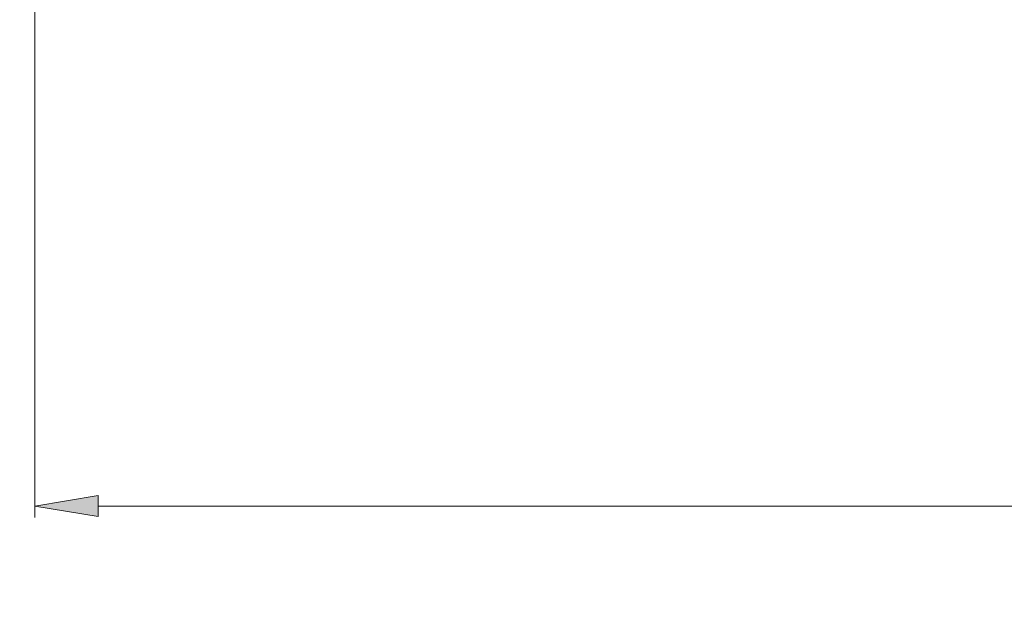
# Model space of a CAD drawing. Header units: inches. Extents: x 0.54 to 10.46, y 0.74 to 7.76.
# Tile 8 of 78: x 0.94 to 1.69, y 4.16 to 4.61. Entities that reach past the tile are written whole.
import ezdxf

# ---------------------------------------------------------------- set-up
doc = ezdxf.new("R2010")
doc.units = ezdxf.units.IN
doc.header["$MEASUREMENT"] = 0
doc.layers.add('BG', color=7, linetype='Continuous')
doc.layers.add('MCG-INT-4FT', color=7, linetype='Continuous')

# ---------------------------------------------------------------- blocks, each defined once
blk = doc.blocks.new('block 3')
at = {"layer": 'BG', "true_color": 0xffffff}
h = blk.add_hatch(color=7, dxfattribs=at)
h.dxf.hatch_style = 2
edge = h.paths.add_edge_path()
edge.add_spline(control_points=[(10.29599, 0.90612), (10.29599, 0.90612), (0.87112, 0.90612), (0.87112, 0.90612), (0.87016, 0.90612), (0.86938, 0.90689), (0.86938, 0.90785), (0.86938, 0.90785), (0.86938, 7.59215), (0.86938, 7.59215), (0.86938, 7.59311), (0.87016, 7.59389), (0.87112, 7.59389), (0.87112, 7.59389), (10.29599, 7.59389), (10.29599, 7.59389), (10.29696, 7.59389), (10.29773, 7.59311), (10.29773, 7.59215), (10.29773, 7.59215), (10.29773, 0.90785), (10.29773, 0.90785), (10.29773, 0.90689), (10.29696, 0.90612), (10.29599, 0.90612)], knot_values=[0, 0, 0, 0, 1, 1, 1, 2, 2, 2, 3, 3, 3, 4, 4, 4, 5, 5, 5, 6, 6, 6, 7, 7, 7, 8, 8, 8, 8], degree=3, periodic=1)
h.paths.add_polyline_path([(0.87286, 0.90959), (10.29426, 0.90959), (10.29426, 7.59042), (0.87286, 7.59042)])
at = {"layer": 'BG', "lineweight": 0}
blk.add_open_spline([(10.29599, 0.90612), (10.29599, 0.90612), (0.87112, 0.90612), (0.87112, 0.90612), (0.87016, 0.90612), (0.86938, 0.90689), (0.86938, 0.90785), (0.86938, 0.90785), (0.86938, 7.59215), (0.86938, 7.59215), (0.86938, 7.59311), (0.87016, 7.59389), (0.87112, 7.59389), (0.87112, 7.59389), (10.29599, 7.59389), (10.29599, 7.59389), (10.29696, 7.59389), (10.29773, 7.59311), (10.29773, 7.59215), (10.29773, 7.59215), (10.29773, 0.90785), (10.29773, 0.90785), (10.29773, 0.90689), (10.29696, 0.90612), (10.29599, 0.90612)], degree=3, knots=[0, 0, 0, 0, 1, 1, 1, 2, 2, 2, 3, 3, 3, 4, 4, 4, 5, 5, 5, 6, 6, 6, 7, 7, 7, 8, 8, 8, 8], dxfattribs=at)
blk = doc.blocks.new('block 2')
at = {"layer": 'BG'}
blk.add_blockref('block 3', (0, 0), dxfattribs=at)
blk = doc.blocks.new('block 69')
at = {"layer": 'BG', "true_color": 0xffffff}
h = blk.add_hatch(color=7, dxfattribs=at)
h.dxf.hatch_style = 2
edge = h.paths.add_edge_path()
edge.add_spline(control_points=[(10.46309, 0.739), (10.46309, 0.739), (0.53691, 0.739), (0.53691, 0.739), (0.53595, 0.739), (0.53517, 0.73978), (0.53517, 0.74074), (0.53517, 0.74074), (0.53517, 7.75926), (0.53517, 7.75926), (0.53517, 7.76022), (0.53595, 7.761), (0.53691, 7.761), (0.53691, 7.761), (10.46309, 7.761), (10.46309, 7.761), (10.46406, 7.761), (10.46483, 7.76022), (10.46483, 7.75926), (10.46483, 7.75926), (10.46483, 0.74074), (10.46483, 0.74074), (10.46483, 0.73978), (10.46406, 0.739), (10.46309, 0.739)], knot_values=[0, 0, 0, 0, 1, 1, 1, 2, 2, 2, 3, 3, 3, 4, 4, 4, 5, 5, 5, 6, 6, 6, 7, 7, 7, 8, 8, 8, 8], degree=3, periodic=1)
h.paths.add_polyline_path([(0.53864, 0.74248), (10.46136, 0.74248), (10.46136, 7.75752), (0.53864, 7.75752)])
at = {"layer": 'BG', "lineweight": 0}
blk.add_open_spline([(10.46309, 0.739), (10.46309, 0.739), (0.53691, 0.739), (0.53691, 0.739), (0.53595, 0.739), (0.53517, 0.73978), (0.53517, 0.74074), (0.53517, 0.74074), (0.53517, 7.75926), (0.53517, 7.75926), (0.53517, 7.76022), (0.53595, 7.761), (0.53691, 7.761), (0.53691, 7.761), (10.46309, 7.761), (10.46309, 7.761), (10.46406, 7.761), (10.46483, 7.76022), (10.46483, 7.75926), (10.46483, 7.75926), (10.46483, 0.74074), (10.46483, 0.74074), (10.46483, 0.73978), (10.46406, 0.739), (10.46309, 0.739)], degree=3, knots=[0, 0, 0, 0, 1, 1, 1, 2, 2, 2, 3, 3, 3, 4, 4, 4, 5, 5, 5, 6, 6, 6, 7, 7, 7, 8, 8, 8, 8], dxfattribs=at)
blk = doc.blocks.new('block 68')
at = {"layer": 'BG'}
blk.add_blockref('block 69', (0, 0), dxfattribs=at)
blk = doc.blocks.new('block 2525')
at = {"layer": 'MCG-INT-4FT', "color": 179, "lineweight": 5, "true_color": 0x231f20}
blk.add_lwpolyline([(0.94915, 4.68303), (0.94915, 4.22888)], dxfattribs=at)
blk = doc.blocks.new('block 2526')
at = {"layer": 'MCG-INT-4FT', "color": 179, "lineweight": 5, "true_color": 0x231f20}
blk.add_lwpolyline([(9.3018, 4.23752), (0.99754, 4.23752)], dxfattribs=at)
blk = doc.blocks.new('block 2528')
at = {"layer": 'MCG-INT-4FT', "true_color": 0x231f20}
h = blk.add_hatch(color=179, dxfattribs=at)
h.dxf.hatch_style = 2
h.paths.add_polyline_path([(0.99754, 4.24559), (0.94915, 4.23752), (0.99754, 4.22946)])
at = {"layer": 'MCG-INT-4FT', "lineweight": 0}
blk.add_lwpolyline([(0.99754, 4.24559), (0.94915, 4.23752), (0.99754, 4.22946), (0.99754, 4.24559)], dxfattribs=at)
blk = doc.blocks.new('block 2587')
at = {"layer": 'MCG-INT-4FT', "color": 7, "lineweight": 5, "true_color": 0xffffff}
blk.add_lwpolyline([(0.94915, 4.23752), (0.94915, 4.23752)], dxfattribs=at)

msp = doc.modelspace()

# ---------------------------------------------------------------- block references
at = {"layer": 'BG'}
for name in ['block 68', 'block 2']:
    msp.add_blockref(name, (0, 0), dxfattribs=at)
at = {"layer": 'MCG-INT-4FT'}
for name in ['block 2525', 'block 2528', 'block 2587', 'block 2526']:
    msp.add_blockref(name, (0, 0), dxfattribs=at)

doc.saveas('drawing.dxf')
